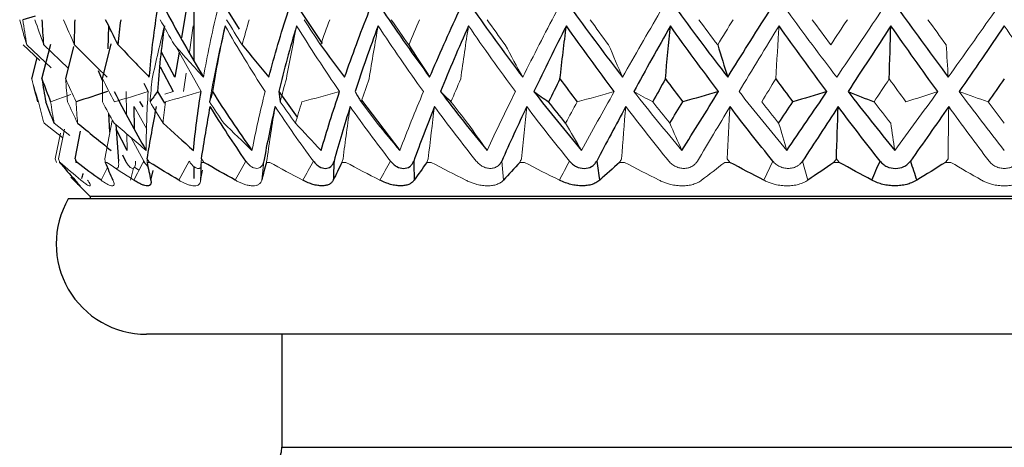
# Paper-space layout '_Back' of a CAD drawing. Header units: millimetres. Extents: x -86 to 25, y 0 to 365.
# Tile 4 of 12: x -22 to 0, y 131 to 140. Entities that reach past the tile are written whole.
import ezdxf

# ---------------------------------------------------------------- set-up
doc = ezdxf.new("R2010")
doc.units = ezdxf.units.MM

psp = doc.layouts.new('_Back')

# ---------------------------------------------------------------- linework, layer by layer
at = {"color": 7, "linetype": 'Continuous', "lineweight": 25}
for p, q in [((-17.95, 141.636), (-17.95, 139.566)), ((-21.463, 140.539), (-21.739, 140.461)), ((-18.133, 140.64), (-18.228, 140.057)), ((-17.189, 140.64), (-16.949, 140.254)), ((-15.579, 140.64), (-15.107, 139.933)), ((-19.853, 139.816), (-19.837, 140.322)), ((-21.73, 139.904), (-21.362, 139.559)), ((-21.654, 139.904), (-21.113, 139.396)), ((-21.317, 139.152), (-21.118, 139.917)), ((-20.791, 139.152), (-20.609, 139.87)), ((-19.974, 139.152), (-19.784, 139.928)), ((-21.544, 139.152), (-21.422, 139.616)), ((-18.37, 139.191), (-18.666, 139.744)), ((-18.28, 139.744), (-18.37, 139.191)), ((-18.7, 139.42), (-18.41, 138.87)), ((-19.974, 139.119), (-20.063, 139.327)), ((-18.963, 138.87), (-19.05, 139.046)), ((-18.759, 138.87), (-18.603, 138.615)), ((-16.073, 138.87), (-15.662, 138.301)), ((-19.264, 138.041), (-19.276, 138.537)), ((-19.074, 138.53), (-19.145, 138.653)), ((-14.235, 138.678), (-13.39, 137.569)), ((-19.811, 137.976), (-19.837, 138.389)), ((-19.677, 138.139), (-19.62, 137.333)), ((-20.579, 137.383), (-20.46, 137.997)), ((-19.43, 137.569), (-19.67, 138.042)), ((-19.533, 137.472), (-19.464, 137.333)), ((-17.95, 137.212), (-17.95, 136.948)), ((-20.674, 136.974), (-20.25, 136.55)), ((-18.928, 136.784), (-18.922, 136.812)), ((-20.25, 136.55), (-20.25, 136.5)), ((20.25, 136.55), (-20.25, 136.55)), ((20.732, 136.5), (-20.732, 136.5)), ((19, 133.5), (-19, 133.5)), ((-16, 133.5), (-16, 131))]:
    psp.add_line(p, q, dxfattribs=at)
at = {"color": 144, "linetype": 'Continuous', "lineweight": 18}
for p, q in [((-18.051, 139.744), (-17.964, 140.327)), ((-21.274, 139.904), (-20.732, 139.387)), ((-17.792, 138.87), (-18.346, 139.863)), ((-18.181, 138.87), (-18.121, 139.275)), ((-20.678, 138.803), (-21.125, 138.643)), ((-19.449, 138.87), (-19.442, 138.368)), ((-18.41, 138.87), (-18.591, 138.816)), ((-19.276, 138.537), (-18.991, 138.036)), ((-21.27, 138.175), (-20.855, 137.847)), ((-21.046, 138.175), (-20.698, 137.898)), ((-19.922, 137.383), (-19.764, 138.227)), ((-21.02, 137.383), (-20.909, 137.948)), ((-20.947, 137.383), (-20.817, 138.042)), ((-19.435, 137.933), (-19.43, 137.569)), ((-19.061, 137.333), (-19.338, 137.85)), ((-20.995, 137.303), (-20.992, 137.303)), ((-20.915, 137.303), (-20.925, 137.303)), ((-20.54, 137.303), (-20.565, 137.303)), ((-19.867, 137.193), (-20.008, 136.91)), ((-19.878, 137.303), (-19.915, 137.303)), ((-19.269, 137.195), (-19.167, 137.13)), ((-18.936, 137.303), (-18.987, 137.303)), ((-18.056, 137.333), (-18.286, 136.91)), ((-17.729, 137.303), (-17.791, 137.303)), ((-16.798, 137.333), (-17.033, 136.91)), ((-16.448, 136.91), (-16.403, 137.333)), ((-16.272, 137.303), (-16.346, 137.303)), ((-14.587, 137.303), (-14.672, 137.303)), ((-12.698, 137.303), (-12.791, 137.303)), ((-11.094, 136.91), (-11.133, 137.333)), ((-10.63, 137.303), (-10.731, 137.303)), ((-8.413, 137.303), (-8.521, 137.303)), ((-6.078, 137.303), (-6.19, 137.303)), ((-5.128, 137.333), (-5.327, 136.91)), ((-4.352, 136.91), (-4.47, 137.333)), ((-3.657, 137.303), (-3.773, 137.303)), ((-1.185, 137.303), (-1.303, 137.303)), ((-19.288, 137.177), (-19.358, 136.91)), ((-17.801, 136.91), (-17.763, 137.133))]:
    psp.add_line(p, q, dxfattribs=at)
at = {"color": 8, "linetype": 'Continuous', "lineweight": 25}
for p, q in [((-18.905, 136.91), (-18.854, 137.127)), ((-16, 131), (16, 131))]:
    psp.add_line(p, q, dxfattribs=at)
at = {"color": 7, "linetype": 'Continuous', "lineweight": 25}
for centre, radius, start, end in [((-19, 135.5), 2, 150, 270), ((-16.5, 131), 0.5, 270, 360)]:
    psp.add_arc(centre, radius, start, end, dxfattribs=at)
at = {"color": 144, "linetype": 'Continuous', "lineweight": 18}
for points in [[(-21.654, 139.904), (-21.709, 140.089), (-21.761, 140.275), (-21.809, 140.461)], [(-21.654, 139.904), (-21.685, 140.089), (-21.714, 140.275), (-21.739, 140.461)], [(-21.274, 139.904), (-21.343, 140.089), (-21.41, 140.275), (-21.473, 140.461)], [(-20.595, 139.904), (-20.678, 140.089), (-20.759, 140.275), (-20.836, 140.461)], [(-18.383, 139.904), (-18.49, 140.089), (-18.595, 140.275), (-18.697, 140.461)], [(-17.738, 139.191), (-17.654, 139.669), (-17.554, 140.152), (-17.438, 140.64)], [(-16.882, 139.904), (-16.999, 140.089), (-17.113, 140.275), (-17.225, 140.461)], [(-16.882, 139.904), (-16.832, 140.089), (-16.78, 140.275), (-16.725, 140.461)], [(-15.143, 139.904), (-15.268, 140.089), (-15.391, 140.275), (-15.511, 140.461)], [(-15.143, 139.904), (-15.078, 140.089), (-15.011, 140.275), (-14.943, 140.461)], [(-13.192, 139.904), (-13.323, 140.089), (-13.453, 140.275), (-13.58, 140.461)], [(-13.192, 139.904), (-13.113, 140.089), (-13.032, 140.275), (-12.95, 140.461)], [(-11.055, 139.904), (-11.191, 140.089), (-11.326, 140.275), (-11.458, 140.461)], [(-10.667, 139.191), (-10.427, 139.669), (-10.178, 140.152), (-9.92, 140.64)], [(-8.764, 139.904), (-8.903, 140.089), (-9.04, 140.275), (-9.175, 140.461)], [(-8.456, 139.191), (-8.184, 139.669), (-7.905, 140.152), (-7.62, 140.64)], [(-6.349, 139.904), (-6.489, 140.089), (-6.627, 140.275), (-6.764, 140.461)], [(-6.349, 139.904), (-6.235, 140.089), (-6.12, 140.275), (-6.005, 140.461)], [(-4.798, 140.64), (-4.441, 140.152), (-4.078, 139.669), (-3.711, 139.191)], [(-3.846, 139.904), (-3.984, 140.089), (-4.121, 140.275), (-4.257, 140.461)], [(-3.846, 139.904), (-3.723, 140.089), (-3.6, 140.275), (-3.477, 140.461)], [(-3.711, 139.191), (-3.386, 139.669), (-3.06, 140.152), (-2.732, 140.64)], [(-1.288, 139.904), (-1.423, 140.089), (-1.557, 140.275), (-1.691, 140.461)], [(-1.243, 139.191), (-0.899, 139.669), (-0.556, 140.152), (-0.213, 140.64)], [(-18.875, 139.152), (-18.789, 139.545), (-18.698, 139.936), (-18.605, 140.327)], [(-17.512, 139.152), (-17.432, 139.545), (-17.348, 139.936), (-17.261, 140.327)], [(-16.372, 138.87), (-16.684, 139.35), (-16.981, 139.836), (-17.261, 140.327)], [(-15.903, 139.152), (-15.83, 139.545), (-15.754, 139.936), (-15.675, 140.327)], [(-14.722, 138.87), (-15.054, 139.35), (-15.372, 139.836), (-15.675, 140.327)], [(-14.071, 139.152), (-14.006, 139.545), (-13.939, 139.936), (-13.869, 140.327)], [(-12.865, 138.87), (-13.213, 139.35), (-13.547, 139.836), (-13.869, 140.327)], [(-12.041, 139.152), (-11.986, 139.545), (-11.928, 139.936), (-11.868, 140.327)], [(-10.828, 138.87), (-11.186, 139.35), (-11.532, 139.836), (-11.868, 140.327)], [(-4.99, 140.327), (-5.29, 139.836), (-5.585, 139.35), (-5.875, 138.87)], [(-5.063, 139.152), (-5.039, 139.545), (-5.015, 139.936), (-4.99, 140.327)], [(1.001, 138.87), (0.668, 139.35), (0.334, 139.836), (0, 140.327)], [(-20.595, 139.904), (-20.356, 139.664), (-20.115, 139.427), (-19.872, 139.191)], [(-18.383, 139.904), (-18.17, 139.664), (-17.955, 139.426), (-17.738, 139.191)], [(-11.055, 139.904), (-10.927, 139.664), (-10.798, 139.426), (-10.667, 139.191)], [(-8.764, 139.904), (-8.662, 139.664), (-8.56, 139.426), (-8.456, 139.191)], [(-1.288, 139.904), (-1.273, 139.664), (-1.258, 139.426), (-1.243, 139.191)], [(-21.544, 139.152), (-21.496, 138.982), (-21.446, 138.813), (-21.393, 138.643)], [(-21.544, 139.152), (-21.503, 138.982), (-21.46, 138.813), (-21.414, 138.643)], [(-20.791, 139.152), (-20.717, 138.982), (-20.641, 138.813), (-20.562, 138.643)], [(-20.791, 139.152), (-20.78, 138.982), (-20.765, 138.813), (-20.749, 138.643)], [(-19.974, 139.152), (-19.977, 138.982), (-19.977, 138.813), (-19.976, 138.643)], [(-19.974, 139.152), (-19.888, 138.982), (-19.8, 138.813), (-19.71, 138.643)], [(-18.875, 139.152), (-18.893, 138.982), (-18.909, 138.813), (-18.923, 138.643)], [(-17.512, 139.152), (-17.545, 138.982), (-17.575, 138.813), (-17.604, 138.643)], [(-15.903, 139.152), (-15.95, 138.982), (-15.995, 138.813), (-16.038, 138.643)], [(-14.071, 139.152), (-14.131, 138.982), (-14.19, 138.813), (-14.247, 138.643)], [(-12.041, 139.152), (-12.114, 138.982), (-12.186, 138.813), (-12.256, 138.643)], [(-5.063, 139.152), (-5.167, 138.982), (-5.271, 138.813), (-5.374, 138.643)], [(-2.549, 139.152), (-2.661, 138.982), (-2.773, 138.813), (-2.885, 138.643)], [(-2.549, 139.152), (-2.427, 138.982), (-2.304, 138.813), (-2.18, 138.643)], [(-18.963, 138.87), (-19.212, 138.794), (-19.461, 138.718), (-19.71, 138.643)], [(-19.007, 137.569), (-19.008, 137.997), (-18.993, 138.43), (-18.963, 138.87)], [(-17.792, 138.87), (-18.055, 138.794), (-18.318, 138.718), (-18.581, 138.643)], [(-16.665, 137.569), (-16.58, 137.997), (-16.483, 138.43), (-16.372, 138.87)], [(-14.722, 138.87), (-15.001, 138.794), (-15.28, 138.718), (-15.56, 138.643)], [(-13.39, 137.569), (-13.225, 137.997), (-13.05, 138.43), (-12.865, 138.87)], [(-11.458, 137.569), (-11.257, 137.997), (-11.046, 138.43), (-10.828, 138.87)], [(-8.639, 138.87), (-8.913, 138.794), (-9.187, 138.718), (-9.462, 138.643)], [(-9.366, 137.569), (-9.13, 137.997), (-8.888, 138.43), (-8.639, 138.87)], [(-8.205, 138.87), (-7.858, 138.43), (-7.503, 137.997), (-7.142, 137.569)], [(-8.205, 138.87), (-8.067, 138.794), (-7.928, 138.718), (-7.788, 138.643)], [(-5.875, 138.87), (-5.528, 138.43), (-5.175, 137.997), (-4.818, 137.569)], [(-2.426, 137.569), (-2.109, 137.997), (-1.792, 138.43), (-1.474, 138.87)], [(-1.474, 138.87), (-1.709, 138.794), (-1.945, 138.718), (-2.18, 138.643)], [(-1.001, 138.87), (-0.669, 138.43), (-0.335, 137.997), (0, 137.569)], [(-1.001, 138.87), (-0.786, 138.794), (-0.571, 138.718), (-0.355, 138.643)], [(-21.27, 138.175), (-21.313, 138.33), (-21.354, 138.486), (-21.393, 138.643)], [(-21.046, 138.175), (-21.075, 138.33), (-21.101, 138.486), (-21.125, 138.643)], [(-20.527, 138.175), (-20.603, 138.33), (-20.677, 138.486), (-20.749, 138.643)], [(-20.527, 138.175), (-20.54, 138.33), (-20.552, 138.486), (-20.562, 138.643)], [(-19.719, 138.175), (-19.807, 138.33), (-19.892, 138.486), (-19.976, 138.643)], [(-18.635, 138.175), (-18.733, 138.33), (-18.829, 138.486), (-18.923, 138.643)], [(-18.635, 138.175), (-18.619, 138.33), (-18.601, 138.486), (-18.581, 138.643)], [(-17.289, 138.175), (-17.396, 138.33), (-17.501, 138.486), (-17.604, 138.643)], [(-16.33, 137.383), (-16.274, 137.769), (-16.215, 138.153), (-16.153, 138.537)], [(-15.304, 137.333), (-15.598, 137.729), (-15.881, 138.131), (-16.153, 138.537)], [(-15.701, 138.175), (-15.815, 138.33), (-15.927, 138.486), (-16.038, 138.643)], [(-15.701, 138.175), (-15.655, 138.33), (-15.608, 138.486), (-15.56, 138.643)], [(-14.648, 137.383), (-14.598, 137.769), (-14.545, 138.153), (-14.489, 138.537)], [(-13.595, 137.333), (-13.903, 137.729), (-14.201, 138.131), (-14.489, 138.537)], [(-13.892, 138.175), (-14.012, 138.33), (-14.13, 138.486), (-14.247, 138.643)], [(-12.761, 137.383), (-12.717, 137.769), (-12.671, 138.153), (-12.622, 138.537)], [(-11.695, 137.333), (-12.013, 137.729), (-12.322, 138.131), (-12.622, 138.537)], [(-11.888, 138.175), (-12.012, 138.33), (-12.134, 138.486), (-12.256, 138.643)], [(-10.694, 137.383), (-10.657, 137.769), (-10.619, 138.153), (-10.578, 138.537)], [(-9.631, 137.333), (-9.954, 137.729), (-10.27, 138.131), (-10.578, 138.537)], [(-9.717, 138.175), (-9.633, 138.33), (-9.548, 138.486), (-9.462, 138.643)], [(-8.478, 137.383), (-8.448, 137.769), (-8.418, 138.153), (-8.385, 138.537)], [(-7.432, 137.333), (-7.755, 137.729), (-8.073, 138.131), (-8.385, 138.537)], [(-7.409, 138.175), (-7.536, 138.33), (-7.663, 138.486), (-7.788, 138.643)], [(-6.075, 138.537), (-6.32, 138.131), (-6.56, 137.729), (-6.797, 137.333)], [(-6.142, 137.383), (-6.121, 137.769), (-6.098, 138.153), (-6.075, 138.537)], [(-4.998, 138.175), (-5.124, 138.33), (-5.249, 138.486), (-5.374, 138.643)], [(-2.517, 138.175), (-2.64, 138.33), (-2.762, 138.486), (-2.885, 138.643)], [(-1.246, 137.383), (-1.242, 137.769), (-1.237, 138.153), (-1.232, 138.537)], [(-0.339, 137.333), (-0.637, 137.729), (-0.935, 138.131), (-1.232, 138.537)], [(0, 138.175), (-0.118, 138.33), (-0.236, 138.486), (-0.355, 138.643)], [(-19.719, 138.175), (-19.483, 137.971), (-19.246, 137.769), (-19.007, 137.569)], [(-17.289, 138.175), (-17.082, 137.971), (-16.874, 137.769), (-16.665, 137.569)], [(-13.892, 138.175), (-13.725, 137.971), (-13.558, 137.769), (-13.39, 137.569)], [(-11.888, 138.175), (-11.745, 137.971), (-11.602, 137.769), (-11.458, 137.569)], [(-9.717, 138.175), (-9.6, 137.971), (-9.483, 137.769), (-9.366, 137.569)], [(-7.409, 138.175), (-7.321, 137.971), (-7.232, 137.769), (-7.142, 137.569)], [(-4.998, 138.175), (-4.938, 137.971), (-4.878, 137.769), (-4.818, 137.569)], [(-2.517, 138.175), (-2.487, 137.971), (-2.456, 137.769), (-2.426, 137.569)], [(-21.02, 137.383), (-21.011, 137.356), (-21.001, 137.33), (-20.992, 137.303)], [(-20.947, 137.383), (-20.939, 137.356), (-20.932, 137.33), (-20.925, 137.303)], [(-20.452, 136.91), (-20.609, 137.04), (-20.763, 137.171), (-20.915, 137.303)], [(-20.579, 137.383), (-20.566, 137.356), (-20.553, 137.33), (-20.54, 137.303)], [(-20.579, 137.383), (-20.574, 137.356), (-20.569, 137.33), (-20.565, 137.303)], [(-19.922, 137.383), (-19.92, 137.356), (-19.918, 137.33), (-19.915, 137.303)], [(-19.282, 136.91), (-19.483, 137.04), (-19.681, 137.171), (-19.878, 137.303)], [(-19.282, 136.91), (-19.208, 137.051), (-19.134, 137.192), (-19.061, 137.333)], [(-18.986, 137.383), (-18.986, 137.356), (-18.986, 137.33), (-18.987, 137.303)], [(-18.986, 137.383), (-18.969, 137.356), (-18.953, 137.33), (-18.936, 137.303)], [(-17.783, 137.383), (-17.786, 137.356), (-17.789, 137.33), (-17.791, 137.303)], [(-17.783, 137.383), (-17.765, 137.356), (-17.747, 137.33), (-17.729, 137.303)], [(-16.33, 137.383), (-16.336, 137.356), (-16.341, 137.33), (-16.346, 137.303)], [(-15.541, 136.91), (-15.786, 137.04), (-16.03, 137.171), (-16.272, 137.303)], [(-15.541, 136.91), (-15.462, 137.051), (-15.382, 137.192), (-15.304, 137.333)], [(-14.648, 137.383), (-14.656, 137.356), (-14.664, 137.33), (-14.672, 137.303)], [(-13.831, 136.91), (-14.084, 137.04), (-14.336, 137.171), (-14.587, 137.303)], [(-13.831, 136.91), (-13.752, 137.051), (-13.673, 137.192), (-13.595, 137.333)], [(-12.761, 137.383), (-12.771, 137.356), (-12.781, 137.33), (-12.791, 137.303)], [(-11.927, 136.91), (-12.184, 137.04), (-12.441, 137.171), (-12.698, 137.303)], [(-10.694, 137.383), (-10.707, 137.356), (-10.719, 137.33), (-10.731, 137.303)], [(-9.855, 136.91), (-10.113, 137.04), (-10.372, 137.171), (-10.63, 137.303)], [(-9.855, 136.91), (-9.78, 137.051), (-9.705, 137.192), (-9.631, 137.333)], [(-8.478, 137.383), (-8.492, 137.356), (-8.506, 137.33), (-8.521, 137.303)], [(-7.645, 136.91), (-7.901, 137.04), (-8.157, 137.171), (-8.413, 137.303)], [(-6.19, 137.303), (-6.364, 137.171), (-6.535, 137.04), (-6.704, 136.91)], [(-6.142, 137.383), (-6.12, 137.356), (-6.099, 137.33), (-6.078, 137.303)], [(-3.72, 137.383), (-3.738, 137.356), (-3.755, 137.33), (-3.773, 137.303)], [(-3.72, 137.383), (-3.699, 137.356), (-3.678, 137.33), (-3.657, 137.303)], [(-1.246, 137.383), (-1.265, 137.356), (-1.284, 137.33), (-1.303, 137.303)], [(-0.502, 136.91), (-0.729, 137.04), (-0.956, 137.171), (-1.185, 137.303)]]:
    psp.add_open_spline(points, degree=3, dxfattribs=at)
at = {"color": 7, "linetype": 'Continuous', "lineweight": 25}
for points in [[(-21.274, 139.904), (-21.289, 140.089), (-21.301, 140.275), (-21.31, 140.461)], [(-20.595, 139.904), (-20.593, 140.089), (-20.589, 140.275), (-20.582, 140.461)], [(-19.627, 139.904), (-19.723, 140.089), (-19.816, 140.275), (-19.906, 140.461)], [(-19.627, 139.904), (-19.609, 140.089), (-19.588, 140.275), (-19.565, 140.461)], [(-18.938, 139.191), (-18.898, 139.669), (-18.839, 140.152), (-18.764, 140.64)], [(-18.558, 140.64), (-18.303, 140.152), (-18.029, 139.669), (-17.738, 139.191)], [(-16.289, 139.191), (-16.163, 139.669), (-16.022, 140.152), (-15.866, 140.64)], [(-14.612, 139.191), (-14.445, 139.669), (-14.265, 140.152), (-14.073, 140.64)], [(-13.75, 140.64), (-13.423, 140.152), (-13.083, 139.669), (-12.729, 139.191)], [(-12.729, 139.191), (-12.524, 139.669), (-12.308, 140.152), (-12.081, 140.64)], [(-11.727, 140.64), (-11.386, 140.152), (-11.032, 139.669), (-10.667, 139.191)], [(-9.541, 140.64), (-9.189, 140.152), (-8.827, 139.669), (-8.456, 139.191)], [(-7.22, 140.64), (-6.863, 140.152), (-6.498, 139.669), (-6.126, 139.191)], [(-6.126, 139.191), (-5.826, 139.669), (-5.521, 140.152), (-5.212, 140.64)], [(-2.309, 140.64), (-1.956, 140.152), (-1.601, 139.669), (-1.243, 139.191)], [(-18.605, 140.327), (-18.674, 139.836), (-18.725, 139.35), (-18.759, 138.87)], [(-17.261, 140.327), (-17.37, 139.836), (-17.463, 139.35), (-17.539, 138.87)], [(-15.675, 140.327), (-15.823, 139.836), (-15.955, 139.35), (-16.073, 138.87)], [(-13.869, 140.327), (-14.053, 139.836), (-14.224, 139.35), (-14.382, 138.87)], [(-11.868, 140.327), (-12.086, 139.836), (-12.293, 139.35), (-12.488, 138.87)], [(-9.701, 140.327), (-9.95, 139.836), (-10.189, 139.35), (-10.42, 138.87)], [(-9.842, 139.152), (-9.797, 139.545), (-9.75, 139.936), (-9.701, 140.327)], [(-8.639, 138.87), (-9.002, 139.35), (-9.356, 139.836), (-9.701, 140.327)], [(-7.397, 140.327), (-7.674, 139.836), (-7.943, 139.35), (-8.205, 138.87)], [(-7.505, 139.152), (-7.471, 139.545), (-7.435, 139.936), (-7.397, 140.327)], [(-6.328, 138.87), (-6.691, 139.35), (-7.048, 139.836), (-7.397, 140.327)], [(-3.929, 138.87), (-4.287, 139.35), (-4.641, 139.836), (-4.99, 140.327)], [(-2.513, 140.327), (-2.832, 139.836), (-3.148, 139.35), (-3.462, 138.87)], [(-2.549, 139.152), (-2.538, 139.545), (-2.525, 139.936), (-2.513, 140.327)], [(-1.474, 138.87), (-1.823, 139.35), (-2.169, 139.836), (-2.513, 140.327)], [(0, 140.327), (-0.334, 139.836), (-0.668, 139.35), (-1.001, 138.87)], [(-19.627, 139.904), (-19.399, 139.664), (-19.169, 139.426), (-18.938, 139.191)], [(-16.882, 139.904), (-16.686, 139.664), (-16.488, 139.426), (-16.289, 139.191)], [(-15.143, 139.904), (-14.967, 139.664), (-14.79, 139.427), (-14.612, 139.191)], [(-13.192, 139.904), (-13.039, 139.664), (-12.884, 139.426), (-12.729, 139.191)], [(-6.349, 139.904), (-6.276, 139.664), (-6.201, 139.427), (-6.126, 139.191)], [(-21.317, 139.152), (-21.256, 138.982), (-21.192, 138.813), (-21.125, 138.643)], [(-21.317, 139.152), (-21.291, 138.982), (-21.262, 138.813), (-21.23, 138.643)], [(-9.842, 139.152), (-9.927, 138.982), (-10.01, 138.813), (-10.093, 138.643)], [(-9.842, 139.152), (-9.717, 138.982), (-9.59, 138.813), (-9.462, 138.643)], [(-7.505, 139.152), (-7.6, 138.982), (-7.695, 138.813), (-7.788, 138.643)], [(-7.505, 139.152), (-7.379, 138.982), (-7.252, 138.813), (-7.124, 138.643)], [(-5.063, 139.152), (-4.938, 138.982), (-4.812, 138.813), (-4.685, 138.643)], [(0, 139.152), (-0.118, 138.982), (-0.236, 138.813), (-0.355, 138.643)], [(-19.867, 138.87), (-20.099, 138.794), (-20.33, 138.718), (-20.562, 138.643)], [(-19.715, 138.87), (-19.495, 138.43), (-19.259, 137.997), (-19.007, 137.569)], [(-18.759, 138.87), (-18.814, 138.794), (-18.869, 138.718), (-18.923, 138.643)], [(-17.962, 137.569), (-17.92, 137.997), (-17.863, 138.43), (-17.792, 138.87)], [(-17.539, 138.87), (-17.561, 138.794), (-17.583, 138.718), (-17.604, 138.643)], [(-17.539, 138.87), (-17.262, 138.43), (-16.971, 137.997), (-16.665, 137.569)], [(-16.073, 138.87), (-16.062, 138.794), (-16.05, 138.718), (-16.038, 138.643)], [(-15.133, 137.569), (-15.008, 137.997), (-14.871, 138.43), (-14.722, 138.87)], [(-14.382, 138.87), (-14.338, 138.794), (-14.293, 138.718), (-14.247, 138.643)], [(-12.488, 138.87), (-12.156, 138.43), (-11.812, 137.997), (-11.458, 137.569)], [(-12.488, 138.87), (-12.412, 138.794), (-12.334, 138.718), (-12.256, 138.643)], [(-10.42, 138.87), (-10.077, 138.43), (-9.726, 137.997), (-9.366, 137.569)], [(-10.42, 138.87), (-10.311, 138.794), (-10.203, 138.718), (-10.093, 138.643)], [(-7.142, 137.569), (-6.875, 137.997), (-6.604, 138.43), (-6.328, 138.87)], [(-6.328, 138.87), (-6.593, 138.794), (-6.858, 138.718), (-7.124, 138.643)], [(-4.818, 137.569), (-4.524, 137.997), (-4.228, 138.43), (-3.929, 138.87)], [(-3.929, 138.87), (-4.18, 138.794), (-4.432, 138.718), (-4.685, 138.643)], [(-3.462, 138.87), (-3.12, 138.43), (-2.775, 137.997), (-2.426, 137.569)], [(-3.462, 138.87), (-3.27, 138.794), (-3.078, 138.718), (-2.885, 138.643)], [(-21.046, 138.175), (-21.11, 138.33), (-21.171, 138.486), (-21.23, 138.643)], [(-18.986, 137.383), (-18.92, 137.769), (-18.851, 138.153), (-18.779, 138.537)], [(-17.783, 137.383), (-17.721, 137.769), (-17.657, 138.153), (-17.589, 138.537)], [(-16.798, 137.333), (-17.074, 137.729), (-17.338, 138.131), (-17.589, 138.537)], [(-16.153, 138.537), (-16.247, 138.131), (-16.33, 137.729), (-16.403, 137.333)], [(-14.489, 138.537), (-14.618, 138.131), (-14.737, 137.729), (-14.846, 137.333)], [(-12.622, 138.537), (-12.784, 138.131), (-12.937, 137.729), (-13.081, 137.333)], [(-10.578, 138.537), (-10.77, 138.131), (-10.955, 137.729), (-11.133, 137.333)], [(-9.717, 138.175), (-9.843, 138.33), (-9.969, 138.486), (-10.093, 138.643)], [(-8.385, 138.537), (-8.605, 138.131), (-8.82, 137.729), (-9.028, 137.333)], [(-7.409, 138.175), (-7.315, 138.33), (-7.22, 138.486), (-7.124, 138.643)], [(-5.128, 137.333), (-5.448, 137.729), (-5.764, 138.131), (-6.075, 138.537)], [(-4.998, 138.175), (-4.894, 138.33), (-4.79, 138.486), (-4.685, 138.643)], [(-3.68, 138.537), (-3.945, 138.131), (-4.209, 137.729), (-4.47, 137.333)], [(-3.72, 137.383), (-3.707, 137.769), (-3.694, 138.153), (-3.68, 138.537)], [(-2.753, 137.333), (-3.064, 137.729), (-3.373, 138.131), (-3.68, 138.537)], [(-1.232, 138.537), (-1.516, 138.131), (-1.798, 137.729), (-2.08, 137.333)], [(-20.527, 138.175), (-20.281, 137.971), (-20.034, 137.769), (-19.785, 137.569)], [(-18.635, 138.175), (-18.412, 137.971), (-18.188, 137.769), (-17.962, 137.569)], [(-15.701, 138.175), (-15.513, 137.971), (-15.324, 137.769), (-15.133, 137.569)], [(-20.925, 137.303), (-20.813, 137.171), (-20.698, 137.04), (-20.58, 136.91)], [(-20.008, 136.91), (-20.188, 137.04), (-20.365, 137.171), (-20.54, 137.303)], [(-19.915, 137.303), (-19.861, 137.171), (-19.804, 137.04), (-19.743, 136.91)], [(-18.987, 137.303), (-18.962, 137.171), (-18.935, 137.04), (-18.905, 136.91)], [(-18.286, 136.91), (-18.505, 137.04), (-18.721, 137.171), (-18.936, 137.303)], [(-17.791, 137.303), (-17.798, 137.171), (-17.801, 137.04), (-17.801, 136.91)], [(-17.033, 136.91), (-17.266, 137.04), (-17.498, 137.171), (-17.729, 137.303)], [(-16.346, 137.303), (-16.383, 137.171), (-16.417, 137.04), (-16.448, 136.91)], [(-14.846, 137.333), (-14.852, 137.192), (-14.858, 137.051), (-14.864, 136.91)], [(-14.672, 137.303), (-14.739, 137.171), (-14.803, 137.04), (-14.864, 136.91)], [(-13.081, 137.333), (-13.078, 137.192), (-13.074, 137.051), (-13.071, 136.91)], [(-12.791, 137.303), (-12.887, 137.171), (-12.98, 137.04), (-13.071, 136.91)], [(-10.731, 137.303), (-10.855, 137.171), (-10.976, 137.04), (-11.094, 136.91)], [(-9.028, 137.333), (-9.006, 137.192), (-8.984, 137.051), (-8.962, 136.91)], [(-8.521, 137.303), (-8.67, 137.171), (-8.817, 137.04), (-8.962, 136.91)], [(-5.327, 136.91), (-5.577, 137.04), (-5.827, 137.171), (-6.078, 137.303)], [(-3.773, 137.303), (-3.968, 137.171), (-4.161, 137.04), (-4.352, 136.91)], [(-2.935, 136.91), (-3.175, 137.04), (-3.416, 137.171), (-3.657, 137.303)], [(-2.935, 136.91), (-2.874, 137.051), (-2.813, 137.192), (-2.753, 137.333)], [(-2.08, 137.333), (-2.033, 137.192), (-1.986, 137.051), (-1.939, 136.91)], [(-1.303, 137.303), (-1.516, 137.171), (-1.728, 137.04), (-1.939, 136.91)]]:
    psp.add_open_spline(points, degree=3, dxfattribs=at)
at = {"color": 144, "linetype": 'Continuous', "lineweight": 18}
for points, knots in [([(-19.62, 137.333), (-19.618, 137.308), (-19.614, 137.26), (-19.621, 137.21), (-19.635, 137.176), (-19.651, 137.172), (-19.659, 137.17)], [0, 0, 0, 0, 0.249536, 0.501718, 0.75184, 1, 1, 1, 1]), ([(-19.464, 137.333), (-19.454, 137.316), (-19.436, 137.284), (-19.408, 137.243), (-19.376, 137.206), (-19.34, 137.177), (-19.306, 137.166), (-19.277, 137.177), (-19.257, 137.209), (-19.245, 137.26), (-19.246, 137.308), (-19.247, 137.333)], [0, 0, 0, 0, 0.083196, 0.165851, 0.250211, 0.374779, 0.499889, 0.625105, 0.749882, 0.875577, 1, 1, 1, 1]), ([(-17.803, 137.18), (-17.81, 137.177), (-17.824, 137.171), (-17.855, 137.168), (-17.897, 137.176), (-17.951, 137.209), (-18.006, 137.26), (-18.039, 137.308), (-18.056, 137.333)], [0, 0, 0, 0, 0.099385, 0.200373, 0.400581, 0.600086, 0.801061, 1, 1, 1, 1]), ([(-16.403, 137.333), (-16.406, 137.316), (-16.414, 137.284), (-16.433, 137.243), (-16.462, 137.206), (-16.503, 137.177), (-16.558, 137.166), (-16.618, 137.177), (-16.68, 137.209), (-16.742, 137.26), (-16.779, 137.308), (-16.798, 137.333)], [0, 0, 0, 0, 0.083196, 0.165851, 0.250211, 0.374779, 0.499889, 0.625105, 0.749882, 0.875577, 1, 1, 1, 1]), ([(-11.133, 137.333), (-11.141, 137.316), (-11.158, 137.284), (-11.193, 137.243), (-11.241, 137.206), (-11.305, 137.177), (-11.385, 137.166), (-11.468, 137.177), (-11.551, 137.209), (-11.63, 137.26), (-11.673, 137.308), (-11.695, 137.333)], [0, 0, 0, 0, 0.083196, 0.165851, 0.250211, 0.374779, 0.499889, 0.625105, 0.749882, 0.875577, 1, 1, 1, 1]), ([(-6.797, 137.333), (-6.808, 137.316), (-6.829, 137.284), (-6.873, 137.243), (-6.93, 137.206), (-7.005, 137.177), (-7.096, 137.166), (-7.189, 137.177), (-7.28, 137.209), (-7.365, 137.26), (-7.409, 137.308), (-7.432, 137.333)], [0, 0, 0, 0, 0.083196, 0.165851, 0.250211, 0.374779, 0.499889, 0.625105, 0.749882, 0.875577, 1, 1, 1, 1]), ([(-4.47, 137.333), (-4.482, 137.316), (-4.506, 137.284), (-4.552, 137.243), (-4.613, 137.206), (-4.692, 137.177), (-4.787, 137.166), (-4.883, 137.177), (-4.976, 137.209), (-5.062, 137.26), (-5.106, 137.308), (-5.128, 137.333)], [0, 0, 0, 0, 0.083196, 0.165851, 0.250211, 0.374779, 0.499889, 0.625105, 0.749882, 0.875577, 1, 1, 1, 1]), ([(0.339, 137.333), (0.325, 137.316), (0.298, 137.284), (0.247, 137.243), (0.182, 137.206), (0.099, 137.177), (0, 137.166), (-0.098, 137.177), (-0.191, 137.209), (-0.276, 137.26), (-0.318, 137.308), (-0.339, 137.333)], [0, 0, 0, 0, 0.083196, 0.165851, 0.250211, 0.374779, 0.499889, 0.625105, 0.749882, 0.875577, 1, 1, 1, 1]), ([(-20.452, 136.91), (-20.437, 136.897), (-20.405, 136.872), (-20.365, 136.841), (-20.323, 136.812), (-20.285, 136.79), (-20.257, 136.781), (-20.245, 136.79), (-20.249, 136.815), (-20.267, 136.854), (-20.292, 136.891), (-20.304, 136.91)], [0, 0, 0, 0, 0.081752, 0.164931, 0.250654, 0.376507, 0.500448, 0.624254, 0.749972, 0.877224, 1, 1, 1, 1]), ([(-20.008, 136.91), (-19.99, 136.897), (-19.953, 136.872), (-19.904, 136.841), (-19.851, 136.812), (-19.8, 136.79), (-19.757, 136.781), (-19.729, 136.79), (-19.718, 136.815), (-19.72, 136.854), (-19.735, 136.891), (-19.743, 136.91)], [0, 0, 0, 0, 0.081752, 0.164931, 0.250654, 0.376507, 0.500448, 0.624254, 0.749972, 0.877224, 1, 1, 1, 1]), ([(-18.286, 136.91), (-18.264, 136.897), (-18.219, 136.872), (-18.155, 136.841), (-18.083, 136.812), (-18.008, 136.79), (-17.936, 136.781), (-17.878, 136.79), (-17.836, 136.815), (-17.807, 136.854), (-17.803, 136.891), (-17.801, 136.91)], [0, 0, 0, 0, 0.081752, 0.164931, 0.250654, 0.376507, 0.500448, 0.624254, 0.749972, 0.877224, 1, 1, 1, 1]), ([(-17.033, 136.91), (-17.009, 136.897), (-16.962, 136.872), (-16.891, 136.841), (-16.811, 136.812), (-16.726, 136.79), (-16.641, 136.781), (-16.569, 136.79), (-16.511, 136.815), (-16.468, 136.854), (-16.455, 136.891), (-16.448, 136.91)], [0, 0, 0, 0, 0.081752, 0.164931, 0.250654, 0.376507, 0.500448, 0.624254, 0.749972, 0.877224, 1, 1, 1, 1]), ([(-11.927, 136.91), (-11.9, 136.897), (-11.847, 136.872), (-11.764, 136.841), (-11.667, 136.812), (-11.558, 136.79), (-11.442, 136.781), (-11.334, 136.79), (-11.239, 136.815), (-11.155, 136.854), (-11.114, 136.891), (-11.094, 136.91)], [0, 0, 0, 0, 0.081752, 0.164931, 0.250654, 0.376507, 0.500448, 0.624254, 0.749972, 0.877224, 1, 1, 1, 1]), ([(-7.645, 136.91), (-7.618, 136.897), (-7.565, 136.872), (-7.48, 136.841), (-7.378, 136.812), (-7.26, 136.79), (-7.131, 136.781), (-7.008, 136.79), (-6.893, 136.815), (-6.788, 136.854), (-6.732, 136.891), (-6.704, 136.91)], [0, 0, 0, 0, 0.081752, 0.164931, 0.250654, 0.376507, 0.500448, 0.624254, 0.749972, 0.877224, 1, 1, 1, 1]), ([(-5.327, 136.91), (-5.301, 136.897), (-5.249, 136.872), (-5.165, 136.841), (-5.062, 136.812), (-4.943, 136.79), (-4.81, 136.781), (-4.681, 136.79), (-4.559, 136.815), (-4.446, 136.854), (-4.383, 136.891), (-4.352, 136.91)], [0, 0, 0, 0, 0.081752, 0.164931, 0.250654, 0.376507, 0.500448, 0.624254, 0.749972, 0.877224, 1, 1, 1, 1]), ([(-0.502, 136.91), (-0.478, 136.897), (-0.43, 136.872), (-0.35, 136.841), (-0.252, 136.812), (-0.134, 136.79), (0, 136.781), (0.135, 136.79), (0.267, 136.815), (0.392, 136.854), (0.466, 136.891), (0.502, 136.91)], [0, 0, 0, 0, 0.081752, 0.164931, 0.250654, 0.376507, 0.500448, 0.624254, 0.749972, 0.877224, 1, 1, 1, 1])]:
    psp.add_open_spline(points, degree=3, knots=knots, dxfattribs=at)
at = {"color": 7, "linetype": 'Continuous', "lineweight": 25}
for points, knots in [([(-18.968, 137.211), (-18.968, 137.211), (-18.984, 137.222), (-19.016, 137.261), (-19.046, 137.309), (-19.061, 137.333)], [0, 0, 0, 0, 0.021355, 0.513167, 1, 1, 1, 1]), ([(-15.304, 137.333), (-15.293, 137.319), (-15.273, 137.294), (-15.231, 137.251), (-15.153, 137.192), (-15.034, 137.155), (-14.931, 137.192), (-14.881, 137.252), (-14.858, 137.294), (-14.851, 137.319), (-14.846, 137.333)], [0, 0, 0, 0, 0.068735, 0.126229, 0.251156, 0.500283, 0.7491, 0.874618, 0.931709, 1, 1, 1, 1]), ([(-13.595, 137.333), (-13.583, 137.319), (-13.563, 137.294), (-13.518, 137.251), (-13.434, 137.192), (-13.302, 137.155), (-13.184, 137.192), (-13.125, 137.252), (-13.097, 137.294), (-13.087, 137.319), (-13.081, 137.333)], [0, 0, 0, 0, 0.068735, 0.126229, 0.251156, 0.500283, 0.7491, 0.874618, 0.931709, 1, 1, 1, 1]), ([(-9.631, 137.333), (-9.619, 137.319), (-9.597, 137.294), (-9.549, 137.251), (-9.456, 137.192), (-9.304, 137.155), (-9.163, 137.192), (-9.087, 137.252), (-9.05, 137.294), (-9.036, 137.319), (-9.028, 137.333)], [0, 0, 0, 0, 0.0687351, 0.1262294, 0.2511556, 0.5002833, 0.7491005, 0.8746175, 0.9317086, 1, 1, 1, 1]), ([(-2.753, 137.333), (-2.741, 137.319), (-2.72, 137.294), (-2.671, 137.251), (-2.574, 137.192), (-2.41, 137.155), (-2.248, 137.192), (-2.156, 137.252), (-2.11, 137.294), (-2.091, 137.319), (-2.08, 137.333)], [0, 0, 0, 0, 0.068735, 0.126229, 0.251156, 0.500283, 0.7491, 0.874618, 0.931709, 1, 1, 1, 1]), ([(-20.432, 136.947), (-20.424, 136.982), (-20.415, 137.019), (-20.404, 137.056), (-20.404, 137.059)], [0, 0, 0, 0, 0.938229, 1, 1, 1, 1]), ([(-20.58, 136.91), (-20.57, 136.899), (-20.551, 136.878), (-20.529, 136.853), (-20.511, 136.833), (-20.492, 136.81), (-20.476, 136.79), (-20.472, 136.781), (-20.484, 136.79), (-20.511, 136.814), (-20.551, 136.853), (-20.589, 136.89), (-20.61, 136.91)], [0, 0, 0, 0, 0.069164, 0.135573, 0.196509, 0.250205, 0.377022, 0.499747, 0.622613, 0.749559, 0.864328, 1, 1, 1, 1]), ([(-18.905, 136.91), (-18.903, 136.899), (-18.899, 136.878), (-18.9, 136.853), (-18.904, 136.833), (-18.914, 136.81), (-18.937, 136.79), (-18.98, 136.781), (-19.038, 136.79), (-19.107, 136.814), (-19.188, 136.853), (-19.249, 136.89), (-19.282, 136.91)], [0, 0, 0, 0, 0.069164, 0.135573, 0.196509, 0.250205, 0.377022, 0.499747, 0.622613, 0.749559, 0.864328, 1, 1, 1, 1]), ([(-14.864, 136.91), (-14.869, 136.899), (-14.881, 136.878), (-14.905, 136.853), (-14.93, 136.833), (-14.969, 136.81), (-15.027, 136.79), (-15.112, 136.781), (-15.208, 136.79), (-15.311, 136.814), (-15.423, 136.853), (-15.499, 136.89), (-15.541, 136.91)], [0, 0, 0, 0, 0.069164, 0.135573, 0.196509, 0.250205, 0.377022, 0.499747, 0.622613, 0.749559, 0.864328, 1, 1, 1, 1]), ([(-13.071, 136.91), (-13.079, 136.899), (-13.096, 136.878), (-13.126, 136.853), (-13.159, 136.833), (-13.206, 136.81), (-13.274, 136.79), (-13.37, 136.781), (-13.477, 136.79), (-13.589, 136.814), (-13.708, 136.853), (-13.788, 136.89), (-13.831, 136.91)], [0, 0, 0, 0, 0.069164, 0.135573, 0.196509, 0.250205, 0.377022, 0.499747, 0.622613, 0.749559, 0.864328, 1, 1, 1, 1]), ([(-8.962, 136.91), (-8.975, 136.899), (-9.001, 136.878), (-9.045, 136.853), (-9.088, 136.833), (-9.15, 136.81), (-9.236, 136.79), (-9.352, 136.781), (-9.475, 136.79), (-9.599, 136.814), (-9.728, 136.853), (-9.81, 136.89), (-9.855, 136.91)], [0, 0, 0, 0, 0.069164, 0.135573, 0.196509, 0.250205, 0.377022, 0.499747, 0.622613, 0.749559, 0.864328, 1, 1, 1, 1]), ([(-1.939, 136.91), (-1.957, 136.899), (-1.994, 136.878), (-2.052, 136.853), (-2.108, 136.833), (-2.186, 136.81), (-2.29, 136.79), (-2.422, 136.781), (-2.556, 136.79), (-2.686, 136.814), (-2.815, 136.853), (-2.893, 136.89), (-2.935, 136.91)], [0, 0, 0, 0, 0.069164, 0.135573, 0.196509, 0.250205, 0.377022, 0.499747, 0.622613, 0.749559, 0.864328, 1, 1, 1, 1])]:
    psp.add_open_spline(points, degree=3, knots=knots, dxfattribs=at)

doc.saveas('drawing.dxf')
